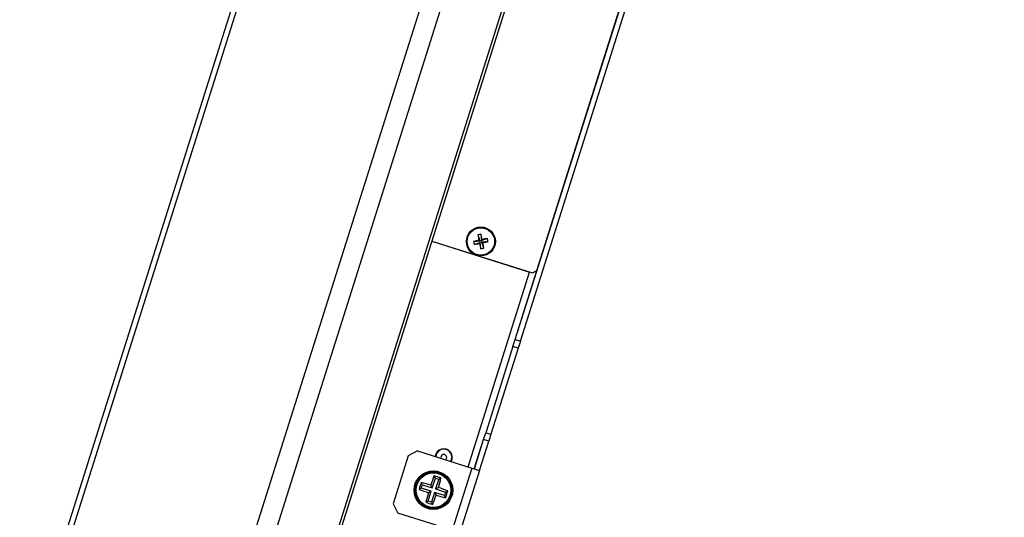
# Model space of a CAD drawing. Header units: millimetres. Extents: x 0 to 844, y -2 to 552.
# Tile 35 of 65: x 557 to 584, y 225 to 239. Entities that reach past the tile are written whole.
import ezdxf

# ---------------------------------------------------------------- set-up
doc = ezdxf.new("R2010")
doc.units = ezdxf.units.MM
doc.styles.add('SLDTEXTSTYLE0', font='GOTHIC.TTF', dxfattribs={"width": 0.913})
doc.dimstyles.new('SLDDIMSTYLE8', dxfattribs={"dimtxt": 3.5, "dimasz": 3.9624, "dimexe": 0, "dimexo": 0.0625, "dimgap": 0.875, "dimtad": 0, "dimtih": 1, "dimtoh": 1, "dimdec": 4, "dimlfac": 10, "dimzin": 12, "dimdsep": 46, "dimtxsty": 'SLDTEXTSTYLE0', "dimsah": 1, "dimcen": 0.09, "dimadec": 0, "dimazin": 3, "dimtfac": 1, "dimtdec": 0, "dimtofl": 0, "dimtmove": 0, "dimatfit": 3, "dimfxl": 1, "dimfrac": 2, "dimtolj": 1, "dimtzin": 12, "dimarcsym": 0})

# ---------------------------------------------------------------- blocks, each defined once
blk = doc.blocks.new('_D_16')
at = {"color": 7, "linetype": 'Continuous', "lineweight": 0}
for p, q in [((543.857, 178.217), (530.922, 137.245)), ((591.562, 157.575), (591.562, 127.901))]:
    blk.add_line(p, q, dxfattribs=at)
at = {"color": 7, "linetype": 'Continuous', "lineweight": 18}
for start, end in [(252.48, 259.86015), (261.92045, 270)]:
    blk.add_arc((591.562, 329.334), 198.259, start, end, dxfattribs=at)
for points in [[(531.878, 140.273), (535.476, 138.486), (535.861, 139.749)], [(591.562, 131.076), (587.606, 131.776), (587.593, 130.455)]]:
    blk.add_solid(points, dxfattribs=at)
at = {"color": 7, "linetype": 'Continuous', "lineweight": 18, "insert": (556.658, 135.268), "char_height": 3.5, "attachment_point": 1, "style": 'SLDTEXTSTYLE0'}
blk.add_mtext('18°', dxfattribs=at)

msp = doc.modelspace()

# ---------------------------------------------------------------- linework, layer by layer
at = {"color": 7, "linetype": 'Continuous', "lineweight": 25}
for p, q in [((584.11055, 305.232377), (544.336984, 179.240109)), ((583.922353, 305.134491), (544.239098, 179.428306)), ((588.701603, 303.783061), (548.928036, 177.790793)), ((589.130439, 303.31474), (549.548032, 177.928016)), ((589.830434, 300.152044), (551.93701, 180.115578)), ((589.815982, 299.823662), (552.113718, 180.392739)), ((570.941533, 230.020356), (577.594488, 251.095179)), ((571.083957, 229.975395), (577.736912, 251.050219)), ((571.541185, 231.928337), (577.501752, 250.809853)), ((569.908591, 232.913856), (569.963746, 232.750171)), ((569.993766, 232.931778), (570.009249, 232.759746)), ((568.638749, 232.739721), (571.41572, 231.863079)), ((569.791714, 232.734688), (569.963746, 232.750171)), ((569.809636, 232.649513), (569.97332, 232.704668)), ((569.936576, 232.767895), (569.963746, 232.750171)), ((569.97332, 232.704668), (569.955597, 232.677499)), ((570.009249, 232.759746), (569.963746, 232.750171)), ((569.97332, 232.704668), (569.963746, 232.750171)), ((569.97332, 232.704668), (570.018824, 232.714242)), ((569.988803, 232.532636), (569.97332, 232.704668)), ((570.172933, 232.814901), (570.009249, 232.759746)), ((570.009249, 232.759746), (570.026972, 232.786915)), ((570.009249, 232.759746), (570.018824, 232.714242)), ((570.190855, 232.729726), (570.018824, 232.714242)), ((570.045993, 232.696519), (570.018824, 232.714242)), ((570.073979, 232.550558), (570.018824, 232.714242)), ((570.939111, 230.02112), (571.541185, 231.928337)), ((571.41572, 231.863079), (571.541185, 231.928337)), ((570.878903, 229.830398), (570.939111, 230.02112)), ((570.939111, 230.02112), (571.083957, 229.975395)), ((571.083957, 229.975395), (571.023749, 229.784673)), ((570.878903, 229.830398), (570.126306, 227.446368)), ((571.023749, 229.784673), (570.271152, 227.400643)), ((571.023749, 229.784673), (570.878903, 229.830398)), ((570.066098, 227.255646), (570.126306, 227.446368)), ((570.126306, 227.446368), (570.271152, 227.400643)), ((570.271152, 227.400643), (570.210944, 227.209921)), ((569.810215, 226.445076), (570.066098, 227.255646)), ((569.812638, 226.444311), (570.06852, 227.254881)), ((569.955061, 226.39935), (570.210944, 227.209921)), ((570.210944, 227.209921), (570.066098, 227.255646)), ((568.23856, 226.94122), (567.98763, 226.810705)), ((568.23856, 226.94122), (569.73755, 226.468015)), ((567.98763, 226.810705), (567.566176, 225.475649)), ((568.75462, 226.833371), (568.744778, 226.781416)), ((569.73755, 226.468015), (569.195681, 224.751513)), ((569.955061, 226.39935), (569.413192, 224.682849)), ((569.73755, 226.468015), (569.955061, 226.39935)), ((568.376401, 226.005641), (568.344635, 226.066714)), ((568.648848, 225.919634), (568.734854, 226.192081)), ((568.734854, 226.192081), (568.703089, 226.253154)), ((568.734854, 226.192081), (568.828911, 226.162389)), ((568.828911, 226.162389), (568.742904, 225.889942)), ((568.828911, 226.162389), (568.889984, 226.194155)), ((568.346709, 225.911584), (568.285635, 225.879819)), ((568.346709, 225.911584), (568.376401, 226.005641)), ((568.619155, 225.825578), (568.346709, 225.911584)), ((568.376401, 226.005641), (568.648848, 225.919634)), ((568.533149, 225.553131), (568.619155, 225.825578)), ((568.619155, 225.825578), (568.540837, 225.784842)), ((568.648848, 225.919634), (568.608113, 225.997952)), ((568.713212, 225.795885), (568.627205, 225.523438)), ((568.713212, 225.795885), (568.753947, 225.717567)), ((568.985659, 225.709879), (568.713212, 225.795885)), ((568.742904, 225.889942), (568.821222, 225.930677)), ((568.742904, 225.889942), (569.015351, 225.803935)), ((569.015351, 225.803935), (568.985659, 225.709879)), ((569.015351, 225.803935), (569.076424, 225.835701)), ((568.533149, 225.553131), (568.472076, 225.521365)), ((568.627205, 225.523438), (568.533149, 225.553131)), ((568.627205, 225.523438), (568.658971, 225.462365)), ((568.985659, 225.709879), (569.017425, 225.648806)), ((567.566176, 225.475649), (567.69669, 225.224719)), ((569.195681, 224.751513), (567.69669, 225.224719))]:
    msp.add_line(p, q, dxfattribs=at)
at = {"color": 8, "linetype": 'Continuous', "lineweight": 25}
for p, q in [((568.638267, 232.738195), (571.336688, 231.886351)), ((569.636303, 226.499977), (571.336688, 231.886351)), ((571.336688, 231.886351), (571.337169, 231.887877))]:
    msp.add_line(p, q, dxfattribs=at)
at = {"color": 7, "linetype": 'Continuous', "lineweight": 25, "flags": 128}
msp.add_lwpolyline([(568.891473, 226.790169), (568.888064, 226.759137), (568.894395, 226.734184)], dxfattribs=at)
at = {"color": 7, "linetype": 'Continuous', "lineweight": 25}
for centre, radius in [((569.991285, 232.732207), 0.4), ((569.991285, 232.732207), 0.380066), ((568.68103, 225.85776), 0.5334), ((568.68103, 225.85776), 0.505641), ((568.68103, 225.85776), 0.47752)]:
    msp.add_circle(centre, radius, dxfattribs=at)
for centre, radius, start, end in [((570.150022, 231.977791), 0.966699, 99.3020161, 104.4625999), ((576.304744, 234.064555), 6.498838, 190.1986906, 191.5089967), ((563.676242, 231.407384), 6.498838, 12.2556193, 13.5659255), ((571.316107, 226.417164), 6.498838, 102.2556193, 103.5659255), ((570.7457, 232.890944), 0.966699, 189.3020161, 194.4625999), ((568.658937, 239.045667), 6.498838, 280.1986906, 281.5089967), ((576.306328, 234.05703), 6.498838, 192.2556193, 193.5659255), ((571.323632, 226.418747), 6.498838, 100.1986906, 101.5089967), ((568.666462, 239.04725), 6.498838, 282.2556193, 283.5659255), ((563.677825, 231.399859), 6.498838, 10.1986906, 11.5089967), ((569.236869, 232.57347), 0.966699, 9.3020161, 14.4625999), ((569.832548, 233.486623), 0.966699, 279.3020161, 284.4625999), ((568.967772, 226.766083), 0.23495, 329.5661435, 175.3938565), ((568.967772, 226.766083), 0.22352, 328.8934406, 162.48), ((568.967772, 226.766083), 0.08001, 301.464136, 162.48), ((573.196445, 224.432322), 5.119697, 161.3832646, 163.5767354), ((567.264532, 221.388874), 4.800918, 73.7482072, 76.9983913), ((573.153216, 224.451717), 4.800918, 157.9616087, 161.2117928), ((567.255592, 221.342345), 5.119697, 71.3832646, 73.5767354), ((564.212144, 227.274258), 4.800918, 343.7482072, 346.9983913), ((570.087073, 230.329946), 4.800918, 247.9616087, 251.2117928), ((573.149916, 224.441262), 4.800918, 163.7482072, 166.9983913), ((567.274987, 221.385574), 4.800918, 67.9616087, 71.2117928), ((564.165615, 227.283198), 5.119697, 341.3832646, 343.5767354), ((570.106468, 230.373175), 5.119697, 251.3832646, 253.5767354), ((564.208844, 227.263803), 4.800918, 337.9616087, 341.2117928), ((570.097528, 230.326646), 4.800918, 253.7482072, 256.9983913)]:
    msp.add_arc(centre, radius, start, end, dxfattribs=at)

# ---------------------------------------------------------------- dimensions: what is measured, and where the dimension line sits
at = {"color": 7, "linetype": 'Continuous', "lineweight": 18}
dim = msp.add_angular_dim_2l(base=(544.169959, 136.823267), line1=((544.239098, 179.428306), (583.922353, 305.134491)), line2=((591.56187, 158.845277), (591.56187, 306.845277)), dimstyle='SLDDIMSTYLE8', dxfattribs=at)
dim.commit()
dim.dimension.update_dxf_attribs({"geometry": '_D_16', "text_midpoint": (560.177578, 133.575479), "dimtype": 162})

doc.saveas('drawing.dxf')
